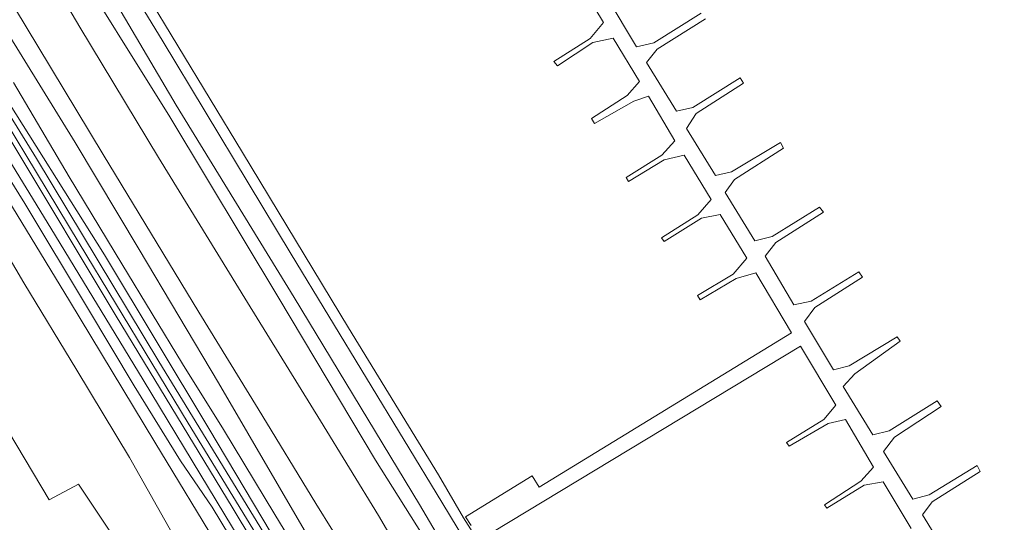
# Model space of a CAD drawing. Header units: metres. Extents: x 185049 to 189876, y 349292 to 352302.
# Tile 256 of 256: x 188859 to 189002, y 351854 to 351927. Entities that reach past the tile are written whole.
import ezdxf

# ---------------------------------------------------------------- set-up
doc = ezdxf.new("R2010")
doc.units = ezdxf.units.M
for name, color, linetype, lineweight in [('B-WE-GR-GRAS-GV', 60, 'Continuous', 13), ('B-WE-GW-OPHOGING_KRUIN-G', 90, 'Continuous', 18), ('B-WE-GW-TALUD_KRUIN-G', 90, 'Continuous', 18), ('B-WE-GW-TALUD_TEEN-G', 90, 'Continuous', 18), ('B-WE-KW-KUNSTWERK_STEIGER-GV', 170, 'Continuous', 18), ('B-WE-OB-BEKLEDING_STEEN-GV', 30, 'Continuous', 18), ('B-WE-OB-BEKLEDING_STORTSTEEN-GV', 30, 'Continuous', 18), ('B-WE-OB-OEVERVOORZIENING-G', 7, 'Continuous', 18), ('B-WE-OG-TERREIN_GROEN-GV', 7, 'Continuous', 18), ('B-WE-OG-TERREIN_RECREATIE-GV', 7, 'Continuous', 18), ('B-WE-OG-WATER_GREPPEL-G', 160, 'Continuous', 18), ('B-WE-OG-WATER_HAVEN-GV', 170, 'Continuous', 18), ('B-WE-OG-WATER_SLOOT-G', 120, 'Continuous', 18), ('B-WE-VH-VERHARDING_ASFALT-GV', 252, 'Continuous', 18)]:
    doc.layers.add(name, color=color, linetype=linetype, lineweight=lineweight)

msp = doc.modelspace()

# ---------------------------------------------------------------- linework, layer by layer
at = {"layer": 'B-WE-GR-GRAS-GV'}
for points in [[(188899.326, 351842.248, 24.154), (188899.984, 351841.305, 24.154), (188900.502, 351841.439, 24.154), (188901.184, 351841.993, 24.154), (188901.345, 351842.842, 24.133), (188899.316, 351845.854, 24.133), (188886.353, 351867.655, 24.133), (188871.169, 351892.887, 24.133), (188855.266, 351918.074, 24.133), (188846.335, 351932.987, 24.133), (188845.603, 351933.642, 24.133), (188844.999, 351932.978, 24.133), (188845.096, 351931.192, 24.133), (188850.536, 351922.551, 24.133), (188867.463, 351894.576, 24.133), (188883.352, 351868.4, 24.154), (188893.799, 351851.293, 24.154)], [(188901.184, 351841.993, 24.154), (188900.502, 351841.439, 24.154), (188899.968, 351843.148, 23.617), (188894.293, 351852.54, 23.617), (188879.064, 351877.361, 23.617), (188861.291, 351906.879, 23.617), (188846.317, 351931.084, 23.617), (188844.999, 351932.978, 24.133), (188845.603, 351933.642, 24.133), (188846.335, 351932.987, 24.133), (188855.266, 351918.074, 24.133), (188871.169, 351892.887, 24.133), (188886.353, 351867.655, 24.133), (188899.316, 351845.854, 24.133), (188901.345, 351842.842, 24.133)], [(188900.502, 351841.439, 24.154), (188899.984, 351841.305, 24.154), (188899.326, 351842.248, 24.154), (188893.799, 351851.293, 24.154), (188883.352, 351868.4, 24.154), (188867.463, 351894.576, 24.133), (188850.536, 351922.551, 24.133), (188845.096, 351931.192, 24.133), (188844.999, 351932.978, 24.133), (188846.317, 351931.084, 23.617), (188861.291, 351906.879, 23.617), (188879.064, 351877.361, 23.617), (188894.293, 351852.54, 23.617), (188899.968, 351843.148, 23.617)], [(188919.179, 351802.478, 24.302), (188919.694, 351798.38, 24.226), (188910.916, 351812.761, 23.968), (188897.689, 351834.261, 23.911), (188888.136, 351849.76, 23.866), (188878.463, 351865.666, 23.878), (188866.075, 351886.194, 23.863), (188851.489, 351910.088, 23.812), (188842.158, 351925.127, 23.941), (188839.49, 351929.783, 24.188), (188843.673, 351925.387, 24.317), (188850.64, 351914.644, 24.398), (188859.594, 351900.344, 24.383), (188868.698, 351885.156, 24.311), (188875.453, 351873.822, 24.38), (188882.211, 351862.949, 24.341), (188886.8, 351856.222, 24.329), (188892.969, 351846.046, 24.308), (188899.05, 351835.495, 24.35), (188906.597, 351823.403, 24.329), (188914.537, 351810.052, 24.284)]]:
    msp.add_polyline3d(points, close=True, dxfattribs=at)
for points in [[(188844.87, 351926.934, 24.208), (188863.379, 351896.759, 24.274), (188876.807, 351874.695, 24.274), (188894.536, 351845.421, 24.247), (188911.334, 351817.827, 24.25), (188927.395, 351791.771, 24.247), (188933.435, 351781.936, 24.277), (188931.873, 351780.934, 24.404), (188929.573, 351784.732, 24.345), (188928.807, 351785.998, 24.326), (188927.647, 351785.371, 24.357), (188922.808, 351792.95, 24.343), (188919.694, 351798.38, 24.226), (188919.179, 351802.478, 24.302), (188914.537, 351810.052, 24.284), (188906.597, 351823.403, 24.329), (188899.05, 351835.495, 24.35), (188892.969, 351846.046, 24.308), (188886.8, 351856.222, 24.329), (188882.211, 351862.949, 24.341), (188875.453, 351873.822, 24.38), (188868.698, 351885.156, 24.311), (188859.594, 351900.344, 24.383), (188850.64, 351914.644, 24.398)], [(188857.939, 351917.891, 24.118), (188866.02, 351904.202, 24.1), (188873.681, 351891.571, 24.094), (188882.504, 351877.012, 24.079), (188888.454, 351867.499, 24.064), (188895.908, 351855.136, 24.064), (188903.686, 351842.397, 24.088)], [(188901.903, 351835.986, 24.286), (188889.702, 351856.226, 24.25), (188872.843, 351883.974, 24.295), (188857.998, 351908.758, 24.283)]]:
    msp.add_polyline3d(points, dxfattribs=at)
at = {"layer": 'B-WE-GW-OPHOGING_KRUIN-G'}
msp.add_polyline3d([(189009.929, 351709.739, 22.913), (188998.541, 351716.293, 23.006), (188990.25, 351722.762, 23.237), (188980.75, 351731.152, 23.417), (188974.644, 351738.449, 23.615), (188968.181, 351747.581, 23.762), (188958.292, 351759.805, 23.867), (188948.081, 351775.049, 24.122), (188936.67, 351793.697, 24.083), (188925.074, 351811.984, 24.062), (188912.712, 351832.668, 24.089), (188900.873, 351851.734, 24.092), (188887.755, 351874.26, 24.065), (188876.184, 351893.645, 24.068), (188866.909, 351909.184, 24.044), (188857, 351925.223, 24.098), (188849.932, 351936.388, 24.092)], dxfattribs=at)
at = {"layer": 'B-WE-GW-TALUD_KRUIN-G'}
for points in [[(188854.835, 351947.49, 23.579), (188867.573, 351925.958, 23.599), (188879.031, 351907.035, 23.602), (188891.954, 351885.927, 23.602), (188902.556, 351868.772, 23.602), (188910.989, 351854.985, 23.602), (188914.819, 351848.472, 23.602), (188915.042, 351848.491, 23.602), (188916.932, 351845.446, 23.602), (188917.192, 351844.321, 23.602), (188924.786, 351831.753, 23.617), (188937.56, 351811.106, 23.728), (188952.25, 351786.428, 23.743), (188958.477, 351776.658, 23.731), (188962.652, 351770.257, 23.692)], [(188919.694, 351798.38, 24.226), (188919.179, 351802.478, 24.302), (188914.537, 351810.052, 24.284), (188906.597, 351823.403, 24.329), (188899.05, 351835.495, 24.35), (188892.969, 351846.046, 24.308), (188886.8, 351856.222, 24.329), (188882.211, 351862.949, 24.341), (188875.453, 351873.822, 24.38), (188868.698, 351885.156, 24.311), (188859.594, 351900.344, 24.383), (188850.64, 351914.644, 24.398), (188843.673, 351925.387, 24.317), (188839.49, 351929.783, 24.188)]]:
    msp.add_polyline3d(points, dxfattribs=at)
at = {"layer": 'B-WE-GW-TALUD_TEEN-G'}
for points in [[(189002.019, 351725.489, 21.16), (188996.404, 351729.849, 21.151), (188991.148, 351734.827, 21.139), (188985.018, 351742.13, 21.136), (188982.193, 351745.752, 21.133), (188978.089, 351752.21, 21.115), (188973.74, 351759.15, 21.115), (188966.864, 351770.499, 21.145), (188958.467, 351784.578, 21.133), (188949.958, 351798.534, 21.133), (188935.688, 351821.586, 21.124), (188925.078, 351840.021, 21.124), (188910.566, 351863.034, 21.124), (188896.534, 351886.575, 21.076), (188880.674, 351912.936, 21.067), (188865.094, 351937.855, 21.058)], [(188849.417, 351905.857, 22.373), (188859.421, 351888.807, 22.367), (188867.15, 351876.131, 22.367), (188874.779, 351863.43, 22.319), (188881.439, 351851.648, 22.361)]]:
    msp.add_polyline3d(points, dxfattribs=at)
at = {"layer": 'B-WE-KW-KUNSTWERK_STEIGER-GV'}
for points in [[(189011.227, 351724.586, 21.838), (189001.614, 351731.74, 21.838), (188992.957, 351740.235, 21.838), (188985.399, 351749.845, 21.838), (188975.401, 351765.907, 21.838), (188958.053, 351794.469, 21.838), (188938.94, 351826.01, 21.838), (188920.199, 351856.925, 21.751), (188898.31, 351892.964, 21.751), (188879.526, 351924.073, 21.751), (188860.804, 351954.77, 21.751)], [(188863.016, 351954.292, 21.751), (188891.235, 351907.76, 21.751), (188906.64, 351882.277, 21.751), (188919.747, 351860.907, 21.751), (188923.372, 351854.651, 21.751), (188924.36, 351853.066, 21.736), (188926.647, 351849.334, 21.709), (188944.891, 351819.352, 21.799), (188954.022, 351804.283, 21.766), (188986.826, 351750.715, 21.784), (188993.951, 351741.679, 21.826), (189002.606, 351732.998, 21.82)], [(188924.473, 351853.551, 21.388), (188923.667, 351854.806, 21.388), (188933.333, 351860.747, 21.442), (188934.357, 351859.125, 21.442), (188971.041, 351881.56, 21.442), (188965.851, 351890.254, 21.442), (188963.022, 351889.417, 21.442), (188957.762, 351886.318, 21.442), (188957.391, 351886.968, 21.442), (188962.583, 351890.073, 21.442), (188964.57, 351892.386, 21.442), (188960.653, 351898.722, 21.442), (188957.966, 351898.179, 21.442), (188952.553, 351894.817, 21.442), (188952.144, 351895.335, 21.442), (188957.423, 351898.693, 21.442), (188959.372, 351900.924, 21.442), (188955.466, 351907.353, 21.442), (188952.554, 351906.685, 21.442), (188947.373, 351903.548, 21.442), (188947.03, 351904.094, 21.442), (188952.187, 351907.336, 21.442), (188954.101, 351909.436, 21.442), (188950.273, 351915.929, 21.442), (188948.127, 351915.22, 21.442), (188942.416, 351911.971, 21.442), (188941.955, 351912.677, 21.442), (188947.172, 351916.002, 21.442), (188948.951, 351918.055, 21.442), (188945.127, 351924.363, 21.442), (188942.164, 351923.714, 21.442), (188937.031, 351920.357, 21.442), (188936.505, 351920.984, 21.442), (188941.775, 351924.296, 21.442), (188943.727, 351926.617, 21.442), (188939.928, 351932.939, 21.442)], [(188944.23, 351930.26, 21.442), (188948.49, 351923.095, 21.442), (188951.031, 351923.682, 21.442), (188957.914, 351927.987, 21.442)], [(188958.525, 351927.152, 21.442), (188951.522, 351922.751, 21.442), (188949.955, 351920.82, 21.442), (188954.324, 351913.745, 21.481), (188956.692, 351914.264, 21.493), (188963.561, 351918.615, 21.493), (188964.086, 351917.808, 21.493), (188957.208, 351913.406, 21.493), (188955.786, 351911.22, 21.493), (188959.985, 351904.376, 21.493), (188962.338, 351904.91, 21.493), (188969.456, 351909.201, 21.493), (188969.908, 351908.356, 21.493), (188962.757, 351903.801, 21.493), (188961.411, 351901.913, 21.493), (188965.735, 351894.92, 21.493), (188968.24, 351895.526, 21.493), (188975.103, 351899.797, 21.493), (188975.72, 351899.051, 21.493), (188968.788, 351894.658, 21.493), (188967.2, 351892.666, 21.493), (188971.403, 351885.586, 21.493), (188973.909, 351886.131, 21.493), (188980.841, 351890.396, 21.493), (188981.347, 351889.646, 21.493), (188974.432, 351885.195, 21.493), (188972.926, 351883.179, 21.493), (188977.148, 351876.175, 21.493), (188979.443, 351876.754, 21.493), (188986.428, 351880.964, 21.493), (188986.849, 351880.337, 21.493), (188980.275, 351875.588, 21.493), (188978.563, 351873.725, 21.493), (188982.891, 351866.735, 21.502), (188985.241, 351867.298, 21.502), (188992.247, 351871.662, 21.502), (188992.796, 351870.837, 21.502), (188986.026, 351866.388, 21.502), (188984.409, 351864.28, 21.502), (188988.711, 351857.345, 21.502), (188991.04, 351858.013, 21.502), (188998.024, 351862.247, 21.502), (188998.483, 351861.393, 21.502), (188991.508, 351856.996, 21.502), (188990.084, 351855.092, 21.502), (188994.413, 351848.044, 21.502)], [(188988.451, 351853.104, 21.469), (188984.38, 351859.886, 21.469), (188981.618, 351859.377, 21.469), (188976.19, 351856.065, 21.469), (188975.822, 351856.535, 21.469), (188981.145, 351859.959, 21.469), (188982.956, 351862.036, 21.469), (188978.88, 351868.943, 21.469), (188976.398, 351868.34, 21.496), (188970.692, 351865.044, 21.496), (188970.333, 351865.59, 21.496), (188975.734, 351868.942, 21.496), (188977.517, 351871.034, 21.496), (188972.357, 351879.599, 21.514), (188927.591, 351852.572, 21.463)]]:
    msp.add_polyline3d(points, dxfattribs=at)
at = {"layer": 'B-WE-OB-BEKLEDING_STEEN-GV'}
for points in [[(189004.878, 351718.784, 22.933), (188997.465, 351724.032, 23.104), (188992.861, 351728.002, 23.212), (188989.075, 351731.284, 23.29), (188984.197, 351736.283, 23.389), (188980.782, 351741.017, 23.521), (188976.519, 351747.629, 23.641), (188970.972, 351756.584, 23.692), (188966.745, 351763.53, 23.692), (188962.652, 351770.257, 23.692), (188958.477, 351776.658, 23.731), (188952.25, 351786.428, 23.743), (188937.56, 351811.106, 23.728), (188924.786, 351831.753, 23.617), (188917.192, 351844.321, 23.602), (188916.932, 351845.446, 23.602), (188915.042, 351848.491, 23.602), (188914.819, 351848.472, 23.602), (188910.989, 351854.985, 23.602), (188902.556, 351868.772, 23.602), (188891.954, 351885.927, 23.602), (188879.031, 351907.035, 23.602), (188867.573, 351925.958, 23.599), (188854.835, 351947.49, 23.579)], [(188865.094, 351937.855, 21.058), (188880.674, 351912.936, 21.067), (188896.534, 351886.575, 21.076), (188910.566, 351863.034, 21.124), (188925.078, 351840.021, 21.124), (188935.688, 351821.586, 21.124), (188949.958, 351798.534, 21.133), (188958.467, 351784.578, 21.133), (188966.864, 351770.499, 21.145), (188973.74, 351759.15, 21.115), (188978.089, 351752.21, 21.115), (188982.193, 351745.752, 21.133), (188985.018, 351742.13, 21.136), (188991.148, 351734.827, 21.139), (188996.404, 351729.849, 21.151), (189002.019, 351725.489, 21.16)]]:
    msp.add_polyline3d(points, dxfattribs=at)
at = {"layer": 'B-WE-OB-BEKLEDING_STORTSTEEN-GV'}
for points in [[(188863.508, 351945.353, 20.872), (188881.577, 351914.598, 20.872), (188898.723, 351886.676, 20.872), (188916.96, 351856.582, 20.872), (188932.419, 351830.333, 20.872), (188954.296, 351794.6, 20.872), (188972.637, 351764.019, 20.872), (188992.499, 351736.013, 20.872), (189000.087, 351729.034, 20.872), (189007.627, 351723.793, 20.872)], [(189002.019, 351725.489, 21.16), (188996.404, 351729.849, 21.151), (188991.148, 351734.827, 21.139), (188985.018, 351742.13, 21.136), (188982.193, 351745.752, 21.133), (188978.089, 351752.21, 21.115), (188973.74, 351759.15, 21.115), (188966.864, 351770.499, 21.145), (188958.467, 351784.578, 21.133), (188949.958, 351798.534, 21.133), (188935.688, 351821.586, 21.124), (188925.078, 351840.021, 21.124), (188910.566, 351863.034, 21.124), (188896.534, 351886.575, 21.076), (188880.674, 351912.936, 21.067), (188865.094, 351937.855, 21.058)]]:
    msp.add_polyline3d(points, dxfattribs=at)
at = {"layer": 'B-WE-OB-OEVERVOORZIENING-G'}
msp.add_polyline3d([(189007.627, 351723.793, 20.872), (189000.087, 351729.034, 20.872), (188992.499, 351736.013, 20.872), (188972.637, 351764.019, 20.872), (188954.296, 351794.6, 20.872), (188932.419, 351830.333, 20.872), (188916.96, 351856.582, 20.872), (188898.723, 351886.676, 20.872), (188881.577, 351914.598, 20.872), (188863.508, 351945.353, 20.872)], dxfattribs=at)
at = {"layer": 'B-WE-OG-TERREIN_GROEN-GV'}
msp.add_polyline3d([(188843.245, 351915.382, 22.373), (188849.417, 351905.857, 22.373), (188859.421, 351888.807, 22.367), (188867.15, 351876.131, 22.367), (188874.779, 351863.43, 22.319), (188881.439, 351851.648, 22.361), (188884.477, 351847.6, 22.51), (188877.877, 351843.737, 22.179), (188867.407, 351859.534, 22.015), (188863.138, 351857.279, 21.923), (188848.671, 351881.436, 21.87), (188831.651, 351910.156, 21.929), (188822.645, 351908.451, 22.075), (188822.311, 351908.995, 22.073), (188835.639, 351925.123, 22.445), (188839.949, 351919.385, 22.367)], close=True, dxfattribs=at)
at = {"layer": 'B-WE-OG-TERREIN_RECREATIE-GV'}
msp.add_polyline3d([(188848.671, 351881.436, 21.87), (188863.138, 351857.279, 21.923), (188867.407, 351859.534, 22.015), (188877.877, 351843.737, 22.179), (188873.573, 351841.06, 21.878), (188871.594, 351839.83, 22.078), (188870.497, 351839.323, 22.07), (188866.396, 351837.119, 22.025), (188865.943, 351837.805, 22.016), (188857.235, 351852.319, 22.007), (188848.77, 351866.197, 21.944), (188840.248, 351879.802, 22.016), (188831, 351894.834, 22.124), (188822.645, 351908.451, 22.075), (188831.651, 351910.156, 21.929)], close=True, dxfattribs=at)
at = {"layer": 'B-WE-OG-WATER_GREPPEL-G'}
msp.add_polyline3d([(188846.317, 351931.084, 23.617), (188861.291, 351906.879, 23.617), (188879.064, 351877.361, 23.617), (188894.293, 351852.54, 23.617), (188899.968, 351843.148, 23.617)], dxfattribs=at)
at = {"layer": 'B-WE-OG-WATER_HAVEN-GV'}
msp.add_polyline3d([(189007.627, 351723.793, 20.872), (189000.087, 351729.034, 20.872), (188992.499, 351736.013, 20.872), (188972.637, 351764.019, 20.872), (188954.296, 351794.6, 20.872), (188932.419, 351830.333, 20.872), (188916.96, 351856.582, 20.872), (188898.723, 351886.676, 20.872), (188881.577, 351914.598, 20.872), (188863.508, 351945.353, 20.872)], dxfattribs=at)
at = {"layer": 'B-WE-OG-WATER_SLOOT-G'}
msp.add_polyline3d([(188845.603, 351933.642, 24.133), (188844.999, 351932.978, 24.133), (188845.096, 351931.192, 24.133), (188850.536, 351922.551, 24.133), (188867.463, 351894.576, 24.133), (188883.352, 351868.4, 24.154), (188893.799, 351851.293, 24.154), (188899.326, 351842.248, 24.154), (188899.984, 351841.305, 24.154), (188900.502, 351841.439, 24.154), (188901.184, 351841.993, 24.154), (188901.345, 351842.842, 24.133), (188899.316, 351845.854, 24.133), (188886.353, 351867.655, 24.133), (188871.169, 351892.887, 24.133), (188855.266, 351918.074, 24.133), (188846.335, 351932.987, 24.133)], close=True, dxfattribs=at)
at = {"layer": 'B-WE-VH-VERHARDING_ASFALT-GV'}
for points in [[(188846.309, 351927.808, 24.208), (188857.998, 351908.758, 24.283), (188872.843, 351883.974, 24.295), (188889.702, 351856.226, 24.25), (188901.903, 351835.986, 24.286), (188914.673, 351815.025, 24.295), (188928.625, 351792.831, 24.25), (188935.242, 351781.837, 24.244), (188937.114, 351779.017, 24.229), (188938.786, 351776.764, 24.205), (188939.286, 351776.618, 24.187), (188938.204, 351774.607, 24.181), (188938.118, 351774.677, 24.202), (188937.166, 351775.982, 24.202), (188935.713, 351777.893, 24.274), (188934.35, 351780.439, 24.31), (188933.435, 351781.936, 24.277), (188927.395, 351791.771, 24.247), (188911.334, 351817.827, 24.25), (188894.536, 351845.421, 24.247), (188876.807, 351874.695, 24.274), (188863.379, 351896.759, 24.274), (188844.87, 351926.934, 24.208), (188843.053, 351930.168, 24.029)], [(188858.211, 351928.586, 24.124), (188861.447, 351923.191, 24.067), (188870.973, 351907.458, 24.067), (188884.895, 351884.523, 24.076), (188893.507, 351870.47, 24.112), (188901.897, 351856.756, 24.118), (188904.349, 351852.75, 24.12), (188905.996, 351850.057, 24.121), (188909.639, 351844.06, 24.13), (188911.029, 351841.677, 24.136), (188914.499, 351835.809, 24.124), (188914.726, 351835.135, 24.124), (188923.889, 351820.653, 24.154), (188932.647, 351806.003, 24.124), (188943.372, 351788.509, 24.181), (188947.247, 351782.114, 24.148), (188951.078, 351777.361, 24.079), (188953.651, 351773.877, 24.058), (188954.592, 351772.38, 24.091), (188957.768, 351767.327, 23.998), (188960.502, 351762.878, 23.948), (188961.893, 351760.589, 23.92), (188968.369, 351749.886, 23.782)], [(188903.686, 351842.397, 24.088), (188895.908, 351855.136, 24.064), (188888.454, 351867.499, 24.064), (188882.504, 351877.012, 24.079), (188873.681, 351891.571, 24.094), (188866.02, 351904.202, 24.1), (188857.939, 351917.891, 24.118)]]:
    msp.add_polyline3d(points, dxfattribs=at)

doc.saveas('drawing.dxf')
